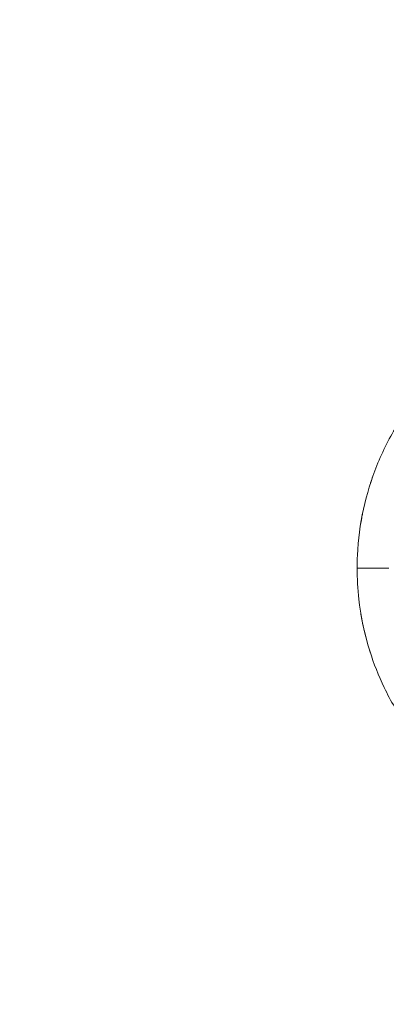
# Model space of a CAD drawing. Header units: inches. Extents: x 0 to 153, y 3 to 96.
# Tile 62 of 132: x 51.054 to 51.457, y 77.085 to 78.168. Entities that reach past the tile are written whole.
import ezdxf

# ---------------------------------------------------------------- set-up
doc = ezdxf.new("R2010")
doc.units = ezdxf.units.IN
doc.header["$LTSCALE"] = 4.5
doc.header["$MEASUREMENT"] = 0
doc.layers.add('Dimension (ANSI)', color=7, linetype='Continuous', lineweight=9)
doc.layers.add('Visible (ANSI)', color=7, linetype='Continuous', lineweight=18)
doc.styles.add('Note Text (ANSI)', font='arial.ttf')
doc.dimstyles.new('.XXX', dxfattribs={"dimscale": 4.5, "dimtxt": 0.0949999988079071, "dimasz": 0.125, "dimexe": 0.1875, "dimexo": 0.063, "dimgap": 0.0625, "dimtad": 0, "dimtih": 1, "dimtoh": 1, "dimdec": 3, "dimrnd": 1e-08, "dimzin": 0, "dimdsep": 46, "dimtxsty": 'Note Text (ANSI)', "dimblk": 'Filled-1', "dimcen": 0.09, "dimdle": 0.45, "dimclrd": 256, "dimclre": 256, "dimclrt": 256, "dimadec": 0, "dimazin": 1, "dimtfac": 1.263157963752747, "dimtofl": 0, "dimtmove": 0, "dimatfit": 3, "dimfxl": 1, "dimtolj": 1, "dimtzin": 4, "dimlwd": -1, "dimlwe": -1, "dimarcsym": 0})

# ---------------------------------------------------------------- blocks, each defined once
blk = doc.blocks.new('Filled-1')
at = {"color": 0}
for p, q in [((0, 0), (-0.9999999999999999, 0.25)), ((-0.9999999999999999, 0.25), (-0.9999999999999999, -0.25)), ((-0.9999999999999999, 0), (0, 0)), ((-0.9999999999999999, -0.25), (0, 0))]:
    blk.add_line(p, q, dxfattribs=at)
at = {"color": 0, "flags": 128}
blk.add_lwpolyline([(-0.9999999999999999, -0.25), (0, 0), (-0.9999999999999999, 0.25), (-0.9999999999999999, -0.25)], dxfattribs=at)
at = {"color": 0}
blk.add_solid([(-0.9999999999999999, -0.25), (0, 0), (-0.9999999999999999, 0.25), (-0.9999999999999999, -0.25)], dxfattribs=at)
blk = doc.blocks.new('*D49')
at = {"layer": 'Defpoints', "color": 0, "transparency": 16777216}
for p in [(50.05661185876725, 76.3286050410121), (60.77576460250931, 76.3286050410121), (60.77576460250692, 76.14110504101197)]:
    blk.add_point(p, dxfattribs=at)
at = {"layer": 'Dimension (ANSI)', "transparency": 16777216}
for p, q in [((49.49411185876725, 77.94200705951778), (50.05661185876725, 77.94200705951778)), ((50.05661185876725, 77.94200705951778), (50.05661185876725, 77.4536050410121)), ((50.05661185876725, 76.8911050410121), (50.05661185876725, 77.4536050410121)), ((60.49226460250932, 76.3286050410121), (49.21286185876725, 76.3286050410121)), ((60.49226460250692, 76.14110504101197), (49.21286185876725, 76.14110504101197)), ((50.05661185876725, 75.57860504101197), (50.05661185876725, 75.01610504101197))]:
    blk.add_line(p, q, dxfattribs=at)
at = {"layer": 'Dimension (ANSI)', "transparency": 16777216, "xscale": 0.5625, "yscale": 0.5625, "zscale": 0.5625}
for p, rotation in [((50.05661185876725, 76.3286050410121), 270), ((50.05661185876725, 76.14110504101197), 90)]:
    blk.add_blockref('Filled-1', p, dxfattribs=dict(at, rotation=rotation))
at = {"layer": 'Dimension (ANSI)', "transparency": 16777216, "insert": (46.44169373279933, 78.16027701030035), "char_height": 0.427499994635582, "attachment_point": 1, "style": 'Note Text (ANSI)'}
blk.add_mtext('\\A1;\\fArial|b0|i0;0.188 TYP', dxfattribs=at)

msp = doc.modelspace()

# ---------------------------------------------------------------- linework, layer by layer
at = {"layer": 'Visible (ANSI)'}
msp.add_line((51.44025125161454, 77.4683814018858), (51.44024331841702, 77.46840508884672), dxfattribs=at)
for start, end in [(148.4205974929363, 158.1958709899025), (167.6337237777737, 177.3145756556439)]:
    msp.add_arc((51.72826460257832, 77.56485503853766), 0.3037500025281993, start, end, dxfattribs=at)
for points in [[(51.43156207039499, 77.62990626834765), (51.43513018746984, 77.6461785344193), (51.44006652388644, 77.66220745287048), (51.44625406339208, 77.67767478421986)], [(51.43938388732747, 77.65870398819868), (51.44018000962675, 77.66115362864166), (51.44100669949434, 77.66359249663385), (51.44186393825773, 77.66601928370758)], [(51.42805419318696, 77.61109107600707), (51.42853655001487, 77.61422328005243), (51.42906865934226, 77.61734978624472), (51.42965005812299, 77.62046831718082)], [(51.43004145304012, 77.62253525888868), (51.43022612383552, 77.62348992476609), (51.43041549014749, 77.62444385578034), (51.43060944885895, 77.62539700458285)], [(51.42452251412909, 77.56485503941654), (51.42452348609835, 77.56960000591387), (51.42463530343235, 77.57434623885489), (51.42485764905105, 77.57908599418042)], [(51.42452164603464, 77.56485504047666), (51.42452208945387, 77.5683497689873), (51.42458263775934, 77.57184500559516), (51.42470320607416, 77.57533765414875)], [(51.42468566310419, 77.554711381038), (51.42457194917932, 77.55809129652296), (51.42451483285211, 77.56147313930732), (51.424514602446, 77.56485503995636)], [(51.42468566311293, 77.55471138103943), (51.42457194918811, 77.55809129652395), (51.4245148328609, 77.56147313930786), (51.42451460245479, 77.56485503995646)], [(51.42468566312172, 77.55471138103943), (51.42457194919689, 77.55809129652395), (51.42451483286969, 77.56147313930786), (51.42451460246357, 77.56485503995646)], [(51.42468566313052, 77.55471138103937), (51.42457194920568, 77.5580912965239), (51.42451483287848, 77.56147313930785), (51.42451460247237, 77.56485503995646)], [(51.42468566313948, 77.55471138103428), (51.42457194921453, 77.55809129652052), (51.42451483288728, 77.56147313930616), (51.42451460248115, 77.56485503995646)], [(51.42468566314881, 77.55471138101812), (51.42457194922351, 77.55809129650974), (51.42451483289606, 77.56147313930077), (51.42451460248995, 77.56485503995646)], [(51.42644876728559, 77.53069580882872), (51.42516379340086, 77.54203368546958), (51.42451537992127, 77.55344403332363), (51.42451460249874, 77.56485503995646)], [(51.43685171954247, 77.47920110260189), (51.43191370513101, 77.4960023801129), (51.42841046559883, 77.51329410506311), (51.42644158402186, 77.53069484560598)], [(51.44024330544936, 77.46840512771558), (51.4352409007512, 77.48334334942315), (51.43138496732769, 77.49871603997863), (51.42875984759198, 77.51424920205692)], [(51.47916675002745, 77.39104735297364), (51.46974932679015, 77.40454428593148), (51.46139756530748, 77.41885143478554), (51.45429148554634, 77.4336956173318)]]:
    msp.add_open_spline(points, degree=3, dxfattribs=at)
for points, knots in [([(51.45951529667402, 77.56485504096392), (51.45340696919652, 77.56485629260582), (51.44730384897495, 77.5648571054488), (51.44201752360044, 77.56485885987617), (51.43673119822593, 77.56486061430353), (51.43226187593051, 77.56486333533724), (51.42920996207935, 77.56486194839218), (51.42615804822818, 77.56486056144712), (51.42452253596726, 77.56485504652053), (51.42451460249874, 77.56485503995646)], [0, 0, 0, 0, 0.3333333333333, 0.3333333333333, 0.3333333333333, 0.6666666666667, 0.6666666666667, 0.6666666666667, 1, 1, 1, 1]), ([(51.45429707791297, 77.43369827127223), (51.44812864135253, 77.4465817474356), (51.44213695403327, 77.46174274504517), (51.43740032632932, 77.4773005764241), (51.43684278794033, 77.47919853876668)], [0.6344988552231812, 0.6344988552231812, 0.6344988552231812, 0.6344988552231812, 0.75, 0.7659953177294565, 0.7659953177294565, 0.7659953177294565, 0.7659953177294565]), ([(51.45429707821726, 77.43369827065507), (51.44812864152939, 77.44658174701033), (51.44213695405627, 77.4617427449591), (51.43740032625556, 77.47730057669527), (51.43684278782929, 77.47919853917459)], [0.6344988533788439, 0.6344988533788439, 0.6344988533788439, 0.6344988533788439, 0.75, 0.7659953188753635, 0.7659953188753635, 0.7659953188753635, 0.7659953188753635]), ([(51.4542970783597, 77.43369827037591), (51.4481286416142, 77.44658174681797), (51.44213695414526, 77.4617427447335), (51.43740032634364, 77.47730057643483), (51.43684278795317, 77.47919853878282)], [0.6344988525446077, 0.6344988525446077, 0.6344988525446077, 0.6344988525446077, 0.75, 0.7659953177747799, 0.7659953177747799, 0.7659953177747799, 0.7659953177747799]), ([(51.45429707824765, 77.43369827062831), (51.44812864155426, 77.44658174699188), (51.4421369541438, 77.46174274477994), (51.43740032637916, 77.47730057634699), (51.43684278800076, 77.47919853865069)], [0.6344988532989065, 0.6344988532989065, 0.6344988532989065, 0.6344988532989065, 0.75, 0.7659953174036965, 0.7659953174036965, 0.7659953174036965, 0.7659953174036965]), ([(51.45429707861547, 77.43369826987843), (51.44812864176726, 77.44658174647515), (51.44213695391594, 77.46174274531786), (51.43740032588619, 77.47730057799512), (51.43684278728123, 77.47919854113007)], [0.6344988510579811, 0.6344988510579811, 0.6344988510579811, 0.6344988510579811, 0.75, 0.7659953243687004, 0.7659953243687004, 0.7659953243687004, 0.7659953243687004]), ([(51.45429707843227, 77.43369827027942), (51.44812864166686, 77.44658174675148), (51.44213695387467, 77.46174274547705), (51.43740032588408, 77.47730057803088), (51.43684278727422, 77.47919854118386)], [0.6344988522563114, 0.6344988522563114, 0.6344988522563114, 0.6344988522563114, 0.75, 0.7659953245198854, 0.7659953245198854, 0.7659953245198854, 0.7659953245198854]), ([(51.45429706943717, 77.43369828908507), (51.44812863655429, 77.44658175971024), (51.44213695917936, 77.46174273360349), (51.43740033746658, 77.47730054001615), (51.43684280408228, 77.4791984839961)], [0.6344989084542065, 0.6344989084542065, 0.6344989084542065, 0.6344989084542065, 0.75, 0.7659951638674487, 0.7659951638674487, 0.7659951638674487, 0.7659951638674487])]:
    msp.add_open_spline(points, degree=3, knots=knots, dxfattribs=at)

# ---------------------------------------------------------------- dimensions: what is measured, and where the dimension line sits
at = {"layer": 'Dimension (ANSI)'}
dim = msp.add_linear_dim(base=(50.05661185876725, 76.3286050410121), p1=(60.77576460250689, 76.14110504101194), p2=(60.77576460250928, 76.32860504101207), angle=90, text='\\fArial|b0|i0;<> TYP', dimstyle='.XXX', override={"dimgap": 0.0625, "dimdec": 3, "dimtol": 0, "dimlim": 0, "dimtp": 0, "dimtm": -0, "dimtdec": 2, "dimtmove": 1, "dimatfit": 1}, dxfattribs=at)
dim.commit()
dim.dimension.update_dxf_attribs({"geometry": '*D49', "text_midpoint": (50.0268164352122, 77.94200705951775), "dimtype": 160})

doc.saveas('drawing.dxf')
